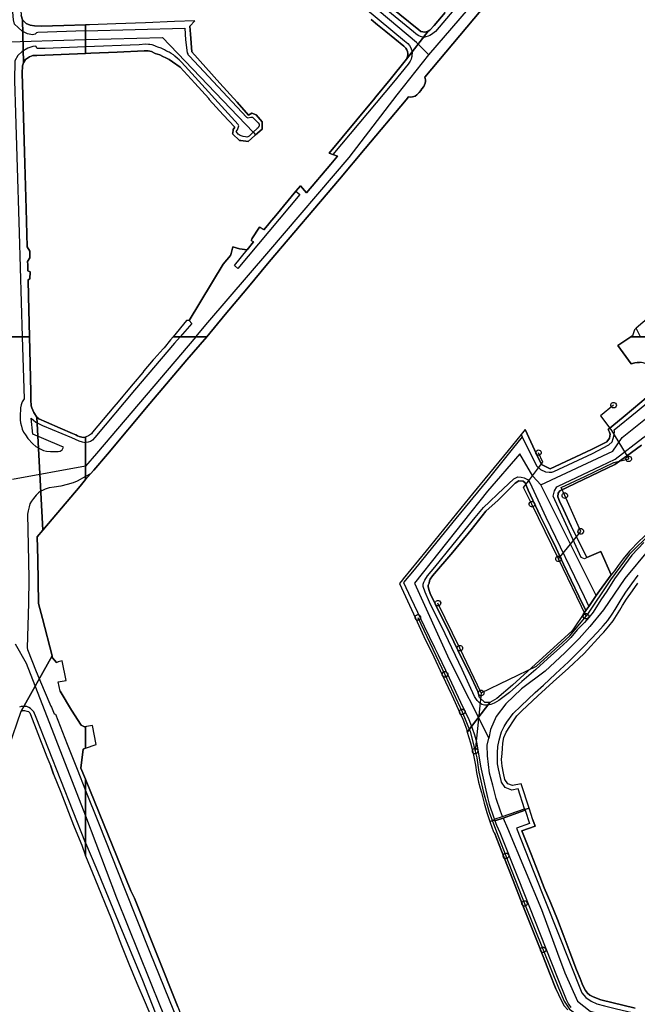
# Model space of a CAD drawing. Extents: x 166506 to 171543, y 332500 to 338212.
# Tile 26 of 139: x 169572 to 169838, y 334312 to 334737. Entities that reach past the tile are written whole.
import ezdxf

# ---------------------------------------------------------------- set-up
doc = ezdxf.new("R2010")
doc.units = 0
doc.header["$MEASUREMENT"] = 0
doc.layers.get('0').update_dxf_attribs({"color": 1, "linetype": 'CONTINUOUS'})
for name, color, linetype in [('IRISH_OS_1000S_FEATURE', 252, 'CONTINUOUS'), ('UNDERGROUND_ROUTE', 1, 'CONTINUOUS'), ('UUB', 1, 'CONTINUOUS')]:
    doc.layers.add(name, color=color, linetype=linetype)

# ---------------------------------------------------------------- blocks, each defined once
blk = doc.blocks.new('UUB_LOCATION_AC_T02')
at = {"color": 0, "linetype": 'ByBlock'}
blk.add_lwpolyline([(18862, 2286, -1), (-18862, -2286, -1), (18862, 2286)], format="xyb", close=True, dxfattribs=at)

msp = doc.modelspace()

# ---------------------------------------------------------------- linework, layer by layer
at = {"layer": 'IRISH_OS_1000S_FEATURE', "color": 9}
for points in [[(169748.178, 334721.83), (169778.905, 334757.492), (169812.489, 334797.59), (169837.792, 334830.364)], [(169806.888, 334797.86), (169751.044, 334731.904), (169749.451, 334730.536), (169748.694, 334730.092), (169747.955, 334729.828), (169746.917, 334729.582), (169746.078, 334729.338), (169744.696, 334729.75), (169743.854, 334730.086), (169743.232, 334730.423), (169742.59, 334730.819), (169741.545, 334731.813), (169712.398, 334755.856)], [(169675.391, 334779.756), (169737.786, 334727.833), (169739.212, 334726.701), (169739.917, 334725.805), (169740.402, 334724.888), (169740.687, 334724.009), (169740.993, 334722.811), (169740.88, 334721.59), (169740.822, 334721.13), (169740.705, 334720.65), (169740.529, 334719.949), (169740.173, 334719.047), (169739.32, 334717.822), (169732.923, 334710.024), (169706.805, 334678.747)], [(169600, 334732.164), (169579.301, 334731.425), (169578.84, 334731.31), (169578.133, 334730.718), (169576.991, 334730.49), (169574.937, 334730.932), (169572.63, 334732.076), (169570.867, 334733.655), (169569.342, 334735.051), (169568.783, 334736.996), (169568.598, 334740.217), (169568.5, 334744.137), (169568.123, 334761.256), (169567.939, 334766.647)], [(169748.178, 334721.83), (169742.95, 334727.121), (169702.63, 334761.163)], [(169789.337, 334762.648), (169773.715, 334744.544), (169746.51, 334712.221)], [(169571.712, 334751.02), (169571.906, 334742.921), (169572.202, 334738.839), (169572.782, 334736.953)], [(169723.383, 334737.031), (169726.09, 334734.77), (169729.604, 334731.892), (169737.419, 334725.492), (169738.263, 334724.736), (169738.667, 334723.918), (169738.951, 334723.22), (169739.095, 334722.421), (169739.119, 334721.681), (169738.925, 334720.62), (169738.629, 334719.878), (169747.943, 334732.048), (169747.145, 334731.783), (169746.306, 334731.659), (169745.645, 334731.675), (169744.745, 334731.851), (169743.84, 334732.666), (169727.56, 334745.998)], [(169727.56, 334745.998), (169743.84, 334732.666), (169744.745, 334731.851), (169745.645, 334731.675), (169746.306, 334731.659), (169747.145, 334731.783), (169747.943, 334732.048)], [(169755.217, 334740.14), (169750.51, 334734.521), (169748.601, 334732.431), (169747.943, 334732.048), (169738.629, 334719.878), (169731.562, 334711.19), (169725.296, 334703.617), (169724.329, 334702.403), (169722.697, 334700.533), (169705.169, 334679.377), (169706.805, 334678.747), (169708.84, 334678.014), (169705.96, 334674.561), (169695.442, 334662.112), (169692.742, 334665.152), (169690.828, 334662.853), (169682.119, 334652.387), (169679.624, 334649.428), (169679.197, 334648.918), (169676.945, 334646.233), (169675.101, 334647.282), (169671.749, 334642.264), (169671.438, 334641.598), (169672.532, 334640.964), (169669.789, 334637.615), (169666.441, 334638.051), (169663.633, 334638.794), (169662.871, 334636.037), (169662.557, 334635.1), (169659.368, 334631.318), (169644.699, 334606.981), (169643.598, 334606.958), (169637.836, 334600), (169640.854, 334600), (169642.697, 334600), (169647.538, 334600), (169648.276, 334600), (169652.316, 334600), (169660.224, 334609.564), (169669.604, 334620.754), (169679.301, 334632.325), (169709.608, 334668.066), (169720.696, 334681.384), (169738.458, 334702.411), (169739.517, 334703.664), (169740.457, 334703.529), (169741.116, 334703.673), (169742.254, 334703.999), (169743.051, 334704.523), (169744.006, 334705.488), (169744.721, 334706.412), (169745.257, 334707.095), (169746.032, 334708.119), (169746.308, 334708.88), (169746.624, 334709.562), (169746.72, 334710.222), (169746.796, 334711.063), (169746.51, 334712.221), (169773.715, 334744.544)], [(169566.462, 334600), (169572.622, 334600), (169575.717, 334600), (169575.575, 334605.841), (169575.293, 334617.499), (169575.12, 334624.641), (169575.964, 334625.012), (169575.976, 334628.011), (169574.962, 334628.522), (169574.969, 334631.041), (169574.825, 334632.542), (169575.961, 334634.07), (169575.892, 334636.97), (169574.713, 334638.862), (169574.288, 334655.221), (169573.549, 334679.702), (169573.191, 334694.841), (169572.934, 334704.441), (169572.635, 334713.902), (169572.708, 334717), (169573.182, 334718.314), (169572.782, 334736.953), (169572.202, 334738.839)], [(169747.943, 334732.048), (169748.601, 334732.431), (169750.51, 334734.521), (169755.217, 334740.14)], [(169572.782, 334736.953), (169574.365, 334735.417), (169576.016, 334734.679), (169577.952, 334734.279), (169580.81, 334734.228), (169590.53, 334734.504), (169600, 334734.769)], [(169572.782, 334736.953), (169573.182, 334718.314)], [(169572.782, 334736.953), (169573.182, 334718.314)], [(169601.616, 334734.814), (169600, 334734.769)], [(169600, 334732.164), (169642.862, 334733.364), (169643.169, 334728.306), (169643.919, 334722.711), (169644.101, 334722.272), (169644.183, 334721.972), (169644.887, 334721.236), (169669.446, 334694.909), (169670.068, 334694.632), (169671.406, 334694.919), (169672.106, 334694.883), (169674.58, 334692.397), (169674.903, 334691.798), (169674.925, 334691.458), (169674.927, 334691.038), (169674.729, 334690.637), (169674.551, 334690.277), (169674.113, 334689.994), (169672.309, 334688.337)], [(169613.074, 334735.236), (169601.616, 334734.814)], [(169625.852, 334735.706), (169613.074, 334735.236)], [(169638.408, 334736.167), (169625.852, 334735.706)], [(169647.105, 334736.487), (169638.408, 334736.167)], [(169647.105, 334736.487), (169644.998, 334734.136), (169645.274, 334730.75)], [(169729.604, 334731.892), (169726.09, 334734.77), (169723.383, 334737.031)], [(169600, 334728.466), (169633.25, 334729.354), (169672.309, 334688.337)], [(169645.274, 334730.75), (169645.896, 334723.121), (169657.993, 334709.631)], [(169738.629, 334719.878), (169738.925, 334720.62), (169739.119, 334721.681), (169739.095, 334722.421), (169738.951, 334723.22), (169738.667, 334723.918), (169738.263, 334724.736), (169737.419, 334725.492), (169729.604, 334731.892)], [(169738.629, 334719.878), (169747.943, 334732.048)], [(169562.265, 334727.212), (169600, 334728.466)], [(169600, 334725.296), (169582.487, 334724.613), (169579.667, 334724.583), (169579.107, 334724.569), (169578.458, 334725.516), (169577.216, 334725.349), (169575.09, 334724.732), (169572.556, 334723.3), (169570.658, 334721.54), (169569.432, 334719.154), (169569.222, 334710.679), (169569.711, 334696.558), (169570.31, 334677.797), (169571.258, 334644.897), (169572.622, 334600)], [(169672.309, 334688.337), (169671.327, 334687.399), (169670.63, 334686.695), (169670.052, 334686.373), (169669.573, 334686.27), (169668.972, 334686.367), (169667.992, 334686.482), (169666.809, 334686.915), (169665.827, 334687.47), (169665.383, 334688.047), (169664.98, 334688.625), (169665.656, 334689.349), (169666.187, 334691.132), (169665.904, 334691.65), (169642.95, 334716.846), (169641.2, 334718.756), (169640.336, 334719.592), (169639.712, 334720.268), (169638.587, 334721.222), (169637.964, 334721.739), (169636.961, 334722.333), (169636.038, 334722.948), (169634.975, 334723.443), (169634.092, 334723.998), (169633.411, 334724.314), (169632.689, 334724.63), (169631.207, 334725.122), (169630.445, 334725.476), (169629.824, 334725.695), (169628.721, 334726.129), (169627.66, 334726.303), (169627.16, 334726.321), (169625.84, 334726.414), (169623.142, 334726.139), (169600, 334725.296)], [(169600, 334722.422), (169578.936, 334721.592), (169577.155, 334721.511), (169575.709, 334720.907), (169574.057, 334719.725), (169573.182, 334718.314)], [(169602.24, 334722.51), (169600, 334722.422)], [(169613.641, 334722.986), (169602.24, 334722.51)], [(169630.093, 334722.401), (169628.417, 334723.228), (169627.015, 334723.5), (169625.216, 334723.47), (169613.641, 334722.986)], [(169647.107, 334709.553), (169640.832, 334716.454), (169637.58, 334718.777), (169636.115, 334719.749), (169634.651, 334720.501), (169633.388, 334721.094), (169632.005, 334721.747), (169631.003, 334722.121), (169630.093, 334722.401)], [(169647.538, 334600), (169652.803, 334606.224), (169679.098, 334636.784), (169713.798, 334677.388), (169734.612, 334704.498), (169748.178, 334721.83)], [(169573.182, 334718.314), (169572.708, 334717), (169572.635, 334713.902), (169572.934, 334704.441)], [(169725.296, 334703.617), (169731.562, 334711.19), (169738.629, 334719.878)], [(169746.51, 334712.221), (169746.796, 334711.063), (169746.72, 334710.222), (169746.624, 334709.562), (169746.308, 334708.88), (169746.032, 334708.119), (169745.257, 334707.095), (169744.721, 334706.412), (169744.006, 334705.488), (169743.051, 334704.523), (169742.254, 334703.999), (169741.116, 334703.673), (169740.457, 334703.529), (169739.517, 334703.664), (169738.458, 334702.411)], [(169653.397, 334702.527), (169653.135, 334702.924), (169647.107, 334709.553)], [(169657.993, 334709.631), (169665.416, 334701.354)], [(169572.934, 334704.441), (169573.191, 334694.841)], [(169724.329, 334702.403), (169725.296, 334703.617)], [(169738.458, 334702.411), (169720.696, 334681.384), (169709.608, 334668.066), (169679.301, 334632.325), (169669.604, 334620.754), (169660.224, 334609.564), (169652.316, 334600)], [(169659.378, 334695.913), (169653.397, 334702.527)], [(169665.416, 334701.354), (169670.402, 334695.794), (169671.798, 334696.561)], [(169705.169, 334679.377), (169722.697, 334700.533)], [(169722.697, 334700.533), (169724.329, 334702.403)], [(169573.191, 334694.841), (169573.549, 334679.702)], [(169663.736, 334689.479), (169664.43, 334690.502), (169659.378, 334695.913)], [(169671.798, 334696.561), (169673.581, 334695.891), (169676.237, 334692.845)], [(169676.237, 334692.845), (169676.174, 334689.705)], [(169666.962, 334684.739), (169666.521, 334684.794), (169663.449, 334687.71), (169663.604, 334687.978), (169663.641, 334688.438), (169663.679, 334688.978), (169663.736, 334689.479)], [(169673.048, 334686.893), (169670.186, 334684.336)], [(169672.309, 334688.337), (169673.391, 334687.201)], [(169673.391, 334687.201), (169673.048, 334686.893)], [(169676.174, 334689.705), (169673.391, 334687.201)], [(169670.186, 334684.336), (169666.962, 334684.739)], [(169573.549, 334679.702), (169574.288, 334655.221)], [(169695.442, 334662.112), (169705.96, 334674.561), (169708.84, 334678.014), (169706.805, 334678.747)], [(169706.805, 334678.747), (169705.169, 334679.377)], [(169690.828, 334662.853), (169692.742, 334665.152)], [(169692.742, 334665.152), (169695.442, 334662.112)], [(169690.828, 334662.853), (169692.451, 334661.448), (169665.773, 334629.508), (169664.256, 334630.766), (169669.789, 334637.615)], [(169682.119, 334652.387), (169690.828, 334662.853)], [(169574.288, 334655.221), (169574.713, 334638.862), (169575.892, 334636.97), (169575.961, 334634.07), (169574.825, 334632.542), (169574.969, 334631.041)], [(169679.197, 334648.918), (169679.624, 334649.428), (169682.119, 334652.387)], [(169676.945, 334646.233), (169679.197, 334648.918)], [(169671.749, 334642.264), (169675.101, 334647.282)], [(169676.945, 334646.233), (169675.101, 334647.282)], [(169669.789, 334637.615), (169672.532, 334640.964)], [(169671.749, 334642.264), (169671.438, 334641.598)], [(169672.532, 334640.964), (169671.438, 334641.598)], [(169659.368, 334631.318), (169662.557, 334635.1), (169662.871, 334636.037), (169663.633, 334638.794), (169666.441, 334638.051), (169669.789, 334637.615)], [(169574.969, 334631.041), (169574.962, 334628.522), (169575.976, 334628.011), (169575.964, 334625.012), (169575.12, 334624.641), (169575.293, 334617.499)], [(169644.699, 334606.981), (169659.368, 334631.318)], [(169575.293, 334617.499), (169575.575, 334605.841)], [(169845.464, 334610.242), (169837.767, 334603.688)], [(169575.575, 334605.841), (169575.717, 334600)], [(169643.598, 334606.958), (169637.836, 334600)], [(169644.699, 334606.981), (169645.809, 334605.719), (169640.854, 334600)], [(169644.699, 334606.981), (169643.598, 334606.958)], [(169837.767, 334603.688), (169837.001, 334603.035), (169836.184, 334600.36), (169835.5, 334600)], [(169839.681, 334600), (169837.767, 334603.688)], [(169566.894, 334422.691), (169572.184, 334438.222), (169585.523, 334462.147), (169581.433, 334478.297), (169579.633, 334484.749), (169579.298, 334503.875), (169579.041, 334513.538), (169581.472, 334516.408), (169578.951, 334565.309), (169577.62, 334567.215), (169576.748, 334569.22), (169576.513, 334570.201), (169576.384, 334572.682), (169576.298, 334575.983), (169575.853, 334594.388), (169575.717, 334600), (169556.871, 334600)], [(169572.622, 334600), (169573.436, 334573.207), (169572.55, 334571.865), (169572.098, 334570.597), (169571.881, 334569.213), (169571.695, 334565.494), (169571.758, 334564.113), (169571.922, 334562.753), (169572.312, 334561.395), (169572.652, 334560.101), (169573.228, 334558.807), (169573.967, 334557.601), (169575.012, 334556.093), (169577.137, 334553.745), (169578.455, 334552.529), (169580.076, 334551.64), (169581.782, 334550.919), (169583.138, 334550.566), (169584.874, 334550.45), (169586.779, 334550.349), (169588.085, 334550.407), (169589.009, 334550.609), (169589.892, 334551.101), (169590.482, 334552.219), (169588.716, 334552.982)], [(169575.717, 334600), (169575.853, 334594.388)], [(169640.854, 334600), (169638.396, 334597.163), (169621.161, 334576.934), (169604.009, 334556.5), (169602.952, 334555.362), (169602.052, 334554.734), (169601.039, 334554.416), (169600, 334554.355)], [(169647.538, 334600), (169604.656, 334549.543), (169600, 334544.015)], [(169652.316, 334600), (169643.717, 334590.085), (169627.779, 334571.161), (169609.409, 334549.244), (169603.498, 334542.389), (169602.059, 334540.699)], [(169637.836, 334600), (169636.689, 334598.657), (169633.88, 334595.208)], [(169852.322, 334600), (169835.499, 334600), (169835.499, 334600), (169829.919, 334596.193), (169835.582, 334588.311), (169837.185, 334588.781), (169838.226, 334588.934), (169839.266, 334588.908)], [(169848.559, 334584.389), (169847.288, 334585.777), (169846.212, 334586.523), (169845.175, 334587.05), (169844.317, 334587.395), (169843.439, 334587.781), (169842.602, 334588.186), (169841.683, 334588.472), (169840.744, 334588.658), (169840.085, 334588.822), (169839.266, 334588.908), (169838.226, 334588.934), (169837.185, 334588.781), (169835.582, 334588.311), (169829.919, 334596.193), (169835.499, 334600)], [(169575.853, 334594.388), (169576.298, 334575.983), (169576.384, 334572.682)], [(169633.548, 334594.8), (169629.633, 334590.426)], [(169633.88, 334595.208), (169633.548, 334594.8)], [(169629.211, 334589.954), (169625.194, 334585.208)], [(169629.633, 334590.426), (169629.211, 334589.954)], [(169624.652, 334584.566), (169620.571, 334579.7), (169617.489, 334576.057), (169616.028, 334574.294), (169613.992, 334571.892), (169612.125, 334569.648), (169603.021, 334558.811), (169602.495, 334558.117)], [(169625.194, 334585.208), (169624.652, 334584.566)], [(169576.384, 334572.682), (169576.513, 334570.201), (169576.748, 334569.22), (169577.62, 334567.215), (169578.951, 334565.309)], [(169842.082, 334573.533), (169836.655, 334568.94), (169832.186, 334565.281), (169825.651, 334559.925), (169826.3, 334558.79), (169826.528, 334557.892), (169826.242, 334556.209), (169825.077, 334554.539), (169818.423, 334551.322), (169800.593, 334542.909), (169796.876, 334544.797), (169794.798, 334549.22), (169789.798, 334559.85), (169788.088, 334557.768), (169782.438, 334550.89), (169770.358, 334536.106), (169765.805, 334530.534), (169747.004, 334507.502), (169737.176, 334495.391), (169736.806, 334494.94), (169735.511, 334493.368), (169742.535, 334478.341), (169746.104, 334470.505), (169750.34, 334461.67), (169754.058, 334453.858), (169754.189, 334453.582), (169757.931, 334445.724), (169758.202, 334445.155), (169761.667, 334437.524), (169762.931, 334434.754), (169764.447, 334430.586), (169764.798, 334429.209), (169774.552, 334441.965), (169772.585, 334441.955), (169772.434, 334441.967), (169770.087, 334444.146), (169769.349, 334446.743), (169765.723, 334454.526), (169762.39, 334461.321), (169758.997, 334468.196), (169755.565, 334475.311), (169752.47, 334481.545), (169750.13, 334486.495), (169749.018, 334488.66), (169748.425, 334490.323), (169747.931, 334491.926), (169747.974, 334492.686), (169748.338, 334493.505), (169748.582, 334494.604), (169748.865, 334495.303), (169749.871, 334496.64), (169758.614, 334506.99), (169766.453, 334516.614), (169772.785, 334524.609), (169778.165, 334529.396), (169782.271, 334533.431), (169785.544, 334536.72), (169787.035, 334537.752), (169788.917, 334537.588), (169789.783, 334536.856), (169791.17, 334533.707), (169796.346, 334522.55), (169799.765, 334515.718), (169799.765, 334515.718), (169803.186, 334508.587), (169806.445, 334501.734), (169809.705, 334494.761), (169813.064, 334487.868), (169816.037, 334481.673), (169817.343, 334483.404), (169820.52, 334488.199), (169821.877, 334490.246), (169826.946, 334497.168), (169822.52, 334507.231), (169816.402, 334504.599), (169813.144, 334511.292), (169809.765, 334518.224), (169806.443, 334525.336), (169804.693, 334528.902), (169804.016, 334530.876), (169804.043, 334532.357), (169804.794, 334533.483), (169828.56, 334544.808), (169833.63, 334548.431), (169840.151, 334553.108)], [(169788.61, 334556.699), (169793.724, 334546.231), (169794.842, 334544.08), (169796.415, 334542.633), (169798.604, 334541.572), (169800.224, 334541.545), (169801.386, 334541.415), (169802.203, 334541.742), (169818.918, 334549.606), (169826.028, 334553.227), (169827.396, 334554.659), (169827.884, 334556.083), (169828.25, 334557.667), (169828.399, 334559.048), (169828.233, 334559.707), (169838.184, 334567.913), (169843.21, 334571.956)], [(169836.655, 334568.94), (169842.082, 334573.533)], [(169796.595, 334536.071), (169827.712, 334550.573), (169831.796, 334556.453), (169846.071, 334568.048)], [(169832.186, 334565.281), (169836.655, 334568.94)], [(169577.261, 334557.935), (169576.52, 334564.834), (169578.549, 334563.091), (169581.436, 334561.609), (169593.951, 334556.423), (169597.091, 334555.022), (169598.448, 334554.576), (169599.749, 334554.368), (169600, 334554.355)], [(169578.951, 334565.309), (169581.472, 334516.408)], [(169578.951, 334565.309), (169581.472, 334516.408)], [(169578.951, 334565.309), (169579.828, 334564.545), (169583.122, 334563.05), (169589.065, 334560.56)], [(169816.402, 334504.599), (169815.486, 334504.09), (169814.041, 334504.579), (169809.046, 334515.698), (169801.973, 334531.139), (169802.494, 334533.364), (169803.56, 334535.093), (169804.137, 334535.398), (169822.625, 334544.197), (169828.64, 334547.149), (169840.724, 334556.273), (169848.637, 334561.921), (169849.788, 334562.971)], [(169825.651, 334559.925), (169832.186, 334565.281)], [(169589.065, 334560.56), (169594.37, 334558.209), (169595.712, 334557.611), (169596.509, 334557.198), (169597.228, 334556.894), (169597.707, 334556.767), (169598.357, 334556.646), (169599.097, 334556.536), (169599.78, 334556.606), (169600, 334556.674)], [(169789.798, 334559.85), (169788.088, 334557.768)], [(169789.798, 334559.85), (169794.798, 334549.22)], [(169794.798, 334549.22), (169796.876, 334544.797), (169800.593, 334542.909), (169818.423, 334551.322), (169825.077, 334554.539), (169826.242, 334556.209), (169826.528, 334557.892), (169826.3, 334558.79), (169825.651, 334559.925)], [(169588.716, 334552.982), (169577.261, 334557.935)], [(169602.495, 334558.117), (169601.734, 334557.503), (169601.211, 334557.129), (169600.516, 334556.832), (169600, 334556.674)], [(169788.088, 334557.768), (169782.438, 334550.89), (169770.358, 334536.106), (169765.805, 334530.534), (169747.004, 334507.502), (169737.176, 334495.391), (169736.806, 334494.94), (169735.511, 334493.368)], [(169788.61, 334556.699), (169784.278, 334551.388), (169773.221, 334537.765), (169759.933, 334521.51), (169749.781, 334509.044), (169741.9, 334499.331), (169737.277, 334493.826), (169740.43, 334487.072), (169746.222, 334474.906), (169750.606, 334465.767), (169752.253, 334462.526), (169756.938, 334452.585), (169761.888, 334442.146), (169765.453, 334434.596), (169766.965, 334430.828), (169767.949, 334428.016), (169768.835, 334425.023), (169770.585, 334414.517), (169772.563, 334405.373), (169773.541, 334400.9), (169774.305, 334398.087), (169776.256, 334392.162), (169776.503, 334391.516)], [(169788.088, 334557.768), (169788.61, 334556.699)], [(169840.151, 334553.108), (169833.63, 334548.431)], [(169796.595, 334536.071), (169793.191, 334539.794), (169787.521, 334549.36), (169773.635, 334533.306), (169741.973, 334493.499), (169756.978, 334460.49), (169774.096, 334426.603)], [(169833.63, 334548.431), (169828.56, 334544.808)], [(169600, 334544.015), (169568.436, 334538.261)], [(169828.56, 334544.808), (169804.794, 334533.483), (169804.043, 334532.357), (169804.016, 334530.876), (169804.693, 334528.902), (169806.443, 334525.336)], [(169600, 334539.605), (169596.315, 334537.647), (169594.548, 334536.874), (169591.966, 334536.089), (169589.239, 334535.44), (169586.459, 334534.965), (169584.316, 334534.693), (169582.494, 334534.094), (169581.603, 334533.719), (169580.398, 334533.098), (169579.674, 334532.537), (169578.676, 334531.58), (169577.425, 334530.168), (169576.604, 334529.015), (169575.959, 334527.786), (169575.593, 334526.539), (169575.123, 334524.802), (169574.957, 334523.403), (169575.385, 334503.044), (169575.439, 334495.368), (169575.325, 334484.84)], [(169600, 334538.278), (169597.639, 334535.492)], [(169602.059, 334540.699), (169600, 334538.279)], [(169602.059, 334540.699), (169600, 334539.605)], [(169841.07, 334511.05), (169835.856, 334505.585), (169828.442, 334495.4), (169825.086, 334490.131), (169822.501, 334486.282), (169819.179, 334481.053), (169817.389, 334478.719), (169815.419, 334476.506), (169812.346, 334473.316), (169809.613, 334470.085), (169807.926, 334468.431), (169804.874, 334465.562), (169799.494, 334460.781), (169794.394, 334456.218), (169788.392, 334451.059), (169783.112, 334446.258), (169778.437, 334442.794), (169776.412, 334441.641), (169775.07, 334441.026), (169773.689, 334440.811), (169772.328, 334440.816), (169771.109, 334441.141), (169770.152, 334441.825), (169769.116, 334442.849), (169767.962, 334444.554), (169762.589, 334456.238), (169755.31, 334471.571), (169748.525, 334485.281), (169746.682, 334489.69), (169745.852, 334492.113), (169745.836, 334493.074), (169746.099, 334494.013), (169746.463, 334494.792), (169747.711, 334496.728), (169750.827, 334500.497), (169758.687, 334510.231), (169768.216, 334521.859), (169771.854, 334526.287), (169774.425, 334528.698), (169778.079, 334532.185), (169784.947, 334538.675), (169786.6, 334539.489), (169788.161, 334539.382), (169789.464, 334539.093), (169790.79, 334538.365), (169791.782, 334537.033), (169798.831, 334521.971), (169815.345, 334487.808), (169817.343, 334483.404)], [(169791.17, 334533.707), (169789.783, 334536.856), (169788.917, 334537.588), (169787.035, 334537.752), (169785.544, 334536.72), (169782.271, 334533.431), (169778.165, 334529.396), (169772.785, 334524.609)], [(169597.639, 334535.492), (169581.472, 334516.408)], [(169796.346, 334522.55), (169791.17, 334533.707)], [(169820.52, 334488.199), (169796.595, 334536.071)], [(169772.785, 334524.609), (169766.453, 334516.614)], [(169806.443, 334525.336), (169809.765, 334518.224)], [(169799.765, 334515.718), (169796.346, 334522.55)], [(169581.472, 334516.408), (169579.041, 334513.538)], [(169766.453, 334516.614), (169758.614, 334506.99), (169749.871, 334496.64), (169748.865, 334495.303), (169748.582, 334494.604), (169748.338, 334493.505)], [(169851.699, 334516.263), (169843.403, 334508.204), (169832.9, 334495.6), (169823.628, 334481.98), (169817.724, 334474.845), (169813.154, 334469.651), (169807.027, 334463.478), (169798.47, 334455.541), (169788.26, 334447.898), (169781.55, 334441.332), (169777.272, 334435.943), (169774.841, 334430.356), (169774.096, 334426.603)], [(169809.765, 334518.224), (169813.144, 334511.292)], [(169579.041, 334513.538), (169579.298, 334503.875)], [(169803.186, 334508.587), (169799.765, 334515.718)], [(169842.855, 334515.086), (169839.083, 334511.679), (169834.868, 334507.399), (169832.197, 334503.989), (169830.042, 334501.19), (169828.368, 334498.905), (169826.946, 334497.168)], [(169839.083, 334511.679), (169834.868, 334507.399), (169832.197, 334503.989), (169830.042, 334501.19), (169828.368, 334498.905), (169826.946, 334497.168), (169821.877, 334490.246), (169820.52, 334488.199), (169817.343, 334483.404), (169816.037, 334481.673), (169814.951, 334480.003), (169810.968, 334474.28), (169809.966, 334472.837), (169794.231, 334458.511), (169784.309, 334449.416), (169777.581, 334443.716), (169774.552, 334441.965), (169764.798, 334429.209), (169766.159, 334424.48), (169767.232, 334420.649), (169768.421, 334414.938), (169768.768, 334411.681), (169769.743, 334407.609), (169770.466, 334404.955), (169770.922, 334403.098), (169772.182, 334398.408), (169773.296, 334394.497), (169774.594, 334390.536), (169776.63, 334391.184), (169776.503, 334391.516), (169780.071, 334392.732), (169789.609, 334395.982), (169789.698, 334395.709), (169791.551, 334396.336), (169788.126, 334406.783), (169784.315, 334406.057), (169782.415, 334406.845), (169781.07, 334408.726), (169780.432, 334411.38), (169779.906, 334414.476), (169779.621, 334417.354), (169779.86, 334419.857), (169780.022, 334422.018), (169780.221, 334424.44), (169780.561, 334426.783), (169781.601, 334429.153), (169783.26, 334431.627), (169784.443, 334433.637), (169786.242, 334436.193), (169788.343, 334438.431), (169795.268, 334444.911), (169801.898, 334450.848), (169808.568, 334456.806), (169815.255, 334463.124), (169822.607, 334471.187), (169823.744, 334472.353), (169825.995, 334474.905), (169827.785, 334477.239), (169829.355, 334479.614), (169830.784, 334481.869), (169831.852, 334483.806), (169833.663, 334486.54), (169836.219, 334490.272), (169838.511, 334493.487)], [(169806.445, 334501.734), (169803.186, 334508.587)], [(169813.144, 334511.292), (169816.402, 334504.599)], [(169579.298, 334503.875), (169579.633, 334484.749)], [(169816.402, 334504.599), (169822.52, 334507.231)], [(169822.52, 334507.231), (169826.946, 334497.168)], [(169809.705, 334494.761), (169806.445, 334501.734)], [(169789.609, 334395.982), (169786.832, 334404.602), (169784.112, 334404.085), (169781.185, 334405.296), (169779.63, 334407.472), (169779.44, 334408.192), (169778.336, 334413.303), (169777.957, 334415.48), (169777.858, 334417.779), (169777.897, 334420.18), (169778.073, 334422.982), (169778.591, 334425.646), (169779.679, 334429.356), (169780.8, 334431.606), (169781.925, 334433.396), (169784.613, 334437.159), (169787.966, 334440.348), (169794.196, 334446.302), (169797.749, 334449.513), (169803.008, 334454.398), (169808.585, 334459.507), (169815.329, 334466.245), (169821.077, 334472.375), (169823.575, 334475.094), (169825.545, 334477.448), (169827.376, 334480.062), (169828.665, 334482.097), (169831.243, 334486.529), (169833.336, 334489.621), (169835.971, 334493.274), (169838.646, 334496.945)], [(169826.946, 334497.168), (169821.877, 334490.246), (169820.52, 334488.199)], [(169735.511, 334493.368), (169742.535, 334478.341)], [(169748.338, 334493.505), (169747.974, 334492.686), (169747.931, 334491.926), (169748.425, 334490.323), (169749.018, 334488.66)], [(169791.551, 334396.336), (169788.126, 334406.783), (169784.315, 334406.057), (169782.415, 334406.845), (169781.07, 334408.726), (169780.432, 334411.38), (169779.906, 334414.476), (169779.621, 334417.354), (169779.86, 334419.857), (169780.022, 334422.018), (169780.221, 334424.44), (169780.561, 334426.783), (169781.601, 334429.153), (169783.26, 334431.627), (169784.443, 334433.637), (169786.242, 334436.193), (169788.343, 334438.431), (169795.268, 334444.911), (169801.898, 334450.848), (169808.568, 334456.806), (169815.255, 334463.124), (169822.607, 334471.187), (169823.744, 334472.353), (169825.995, 334474.905), (169827.785, 334477.239), (169829.355, 334479.614), (169830.784, 334481.869), (169831.852, 334483.806), (169833.663, 334486.54), (169836.219, 334490.272), (169838.511, 334493.487)], [(169813.064, 334487.868), (169809.705, 334494.761)], [(169749.018, 334488.66), (169750.13, 334486.495)], [(169750.13, 334486.495), (169752.47, 334481.545)], [(169816.037, 334481.673), (169813.064, 334487.868)], [(169820.52, 334488.199), (169817.343, 334483.404)], [(169575.325, 334484.84), (169574.725, 334465.52), (169574.927, 334464.809), (169578.565, 334455.373), (169582.082, 334447.102), (169585.026, 334440.327), (169585.184, 334439.952), (169586.389, 334437.008), (169586.948, 334436.905), (169592.073, 334423.892), (169596.391, 334413.185), (169600, 334403.969)], [(169579.633, 334484.749), (169581.433, 334478.297), (169585.523, 334462.147)], [(169817.343, 334483.404), (169816.037, 334481.673)], [(169742.535, 334478.341), (169746.104, 334470.505)], [(169752.47, 334481.545), (169755.565, 334475.311)], [(169814.951, 334480.003), (169810.968, 334474.28), (169809.966, 334472.837), (169794.231, 334458.511)], [(169814.951, 334480.003), (169816.037, 334481.673)], [(169755.565, 334475.311), (169758.997, 334468.196)], [(169746.104, 334470.505), (169750.34, 334461.67)], [(169569.553, 334467.31), (169574.297, 334459.027), (169600, 334392.923)], [(169758.997, 334468.196), (169762.39, 334461.321)], [(169572.184, 334438.222), (169585.523, 334462.147)], [(169572.184, 334438.222), (169585.523, 334462.147)], [(169585.523, 334462.147), (169585.6, 334461.849)], [(169585.6, 334461.849), (169585.751, 334461.269), (169587.349, 334459.303), (169588.178, 334459.503)], [(169750.34, 334461.67), (169754.058, 334453.858), (169754.189, 334453.582)], [(169762.39, 334461.321), (169765.723, 334454.526)], [(169588.925, 334446.89), (169588.139, 334450.866), (169591.532, 334451.53), (169589.912, 334459.967), (169588.178, 334459.503)], [(169794.231, 334458.511), (169784.309, 334449.416), (169777.581, 334443.716), (169774.552, 334441.965)], [(169754.189, 334453.582), (169757.931, 334445.724)], [(169765.723, 334454.526), (169769.349, 334446.743)], [(169588.925, 334446.89), (169593.962, 334438.655), (169598.003, 334432.19), (169599.57, 334431.426), (169600, 334431.5)], [(169757.931, 334445.724), (169758.202, 334445.155), (169761.667, 334437.524)], [(169774.552, 334441.965), (169772.585, 334441.955), (169772.434, 334441.967), (169770.087, 334444.146), (169769.349, 334446.743)], [(169600, 334381.288), (169578.694, 334435.437), (169577.574, 334437.897), (169576.734, 334438.817), (169576.155, 334439.317), (169575.435, 334439.777), (169574.535, 334440.177), (169574.075, 334440.177), (169572.695, 334440.237), (169572.215, 334440.177), (169571.395, 334439.938)], [(169764.798, 334429.209), (169774.552, 334441.965)], [(169563.068, 334412.587), (169566.894, 334422.691), (169572.184, 334438.222)], [(169572.184, 334438.222), (169573.035, 334438.477), (169573.615, 334438.437), (169574.575, 334438.257), (169575.255, 334438.097), (169575.854, 334437.517), (169576.174, 334436.737), (169582.548, 334420.36)], [(169761.667, 334437.524), (169762.931, 334434.754), (169764.447, 334430.586), (169764.798, 334429.209)], [(169600, 334422.168), (169604.553, 334423.873), (169602.895, 334432.022), (169600.309, 334431.553)], [(169600.309, 334431.553), (169600, 334431.5)], [(169764.798, 334429.209), (169766.159, 334424.48), (169767.232, 334420.649)], [(169780.071, 334392.732), (169779.119, 334394.981), (169777.369, 334400.468), (169775.91, 334406.25), (169774.452, 334411.443), (169773.577, 334418.89), (169773.479, 334423.496), (169774.096, 334426.603)], [(169582.548, 334420.36), (169583.308, 334418.423)], [(169583.308, 334418.423), (169584.94, 334414.506)], [(169600, 334422.167), (169598.876, 334421.747), (169597.873, 334413.596), (169600, 334408.85)], [(169767.232, 334420.649), (169768.421, 334414.938), (169768.768, 334411.681)], [(169586.161, 334411.026), (169584.94, 334414.506)], [(169586.161, 334411.026), (169589.222, 334403.242)], [(169768.768, 334411.681), (169769.743, 334407.609), (169770.466, 334404.955), (169770.922, 334403.098)], [(169600, 334408.849), (169619.478, 334360.568)], [(169639.836, 334310.52), (169621.119, 334357.398), (169619.478, 334360.568), (169600, 334408.849), (169600, 334375.73), (169600, 334375.73), (169603.958, 334365.907), (169610.969, 334348.675), (169615.542, 334336.914), (169618.691, 334329.079), (169622.157, 334320.683), (169625.724, 334312.347), (169629.132, 334304.191)], [(169589.222, 334403.242), (169594.809, 334388.901)], [(169600, 334403.968), (169605.535, 334389.929), (169616.742, 334361.657), (169627.732, 334334.047), (169637.912, 334308.92), (169645.498, 334290.365), (169654.827, 334267.709), (169655.721, 334265.842), (169656.652, 334264.256), (169657.983, 334262.688), (169658.719, 334262.023), (169659.397, 334261.619), (169660.793, 334260.97), (169661.372, 334260.786), (169662.011, 334260.742), (169666.252, 334261.127)], [(169770.922, 334403.098), (169772.182, 334398.408), (169773.296, 334394.497)], [(169600, 334392.923), (169613.366, 334357.629), (169632.357, 334310.261), (169652.525, 334262.009), (169665.705, 334229.805), (169689.467, 334171.731)], [(169773.296, 334394.497), (169774.594, 334390.536)], [(169837.326, 334309.856), (169822.481, 334313.475), (169820.583, 334314.161), (169818.965, 334314.886), (169817.806, 334315.53), (169816.769, 334316.433), (169815.892, 334317.496), (169815.236, 334318.879), (169814.481, 334320.362), (169813.548, 334322.745), (169812.063, 334326.403), (169809.162, 334334.142), (169806.544, 334341.031), (169803.782, 334348.238), (169800.938, 334355.327), (169798.085, 334361.944), (169795.401, 334368.717), (169792.36, 334376.391), (169788.378, 334386.441), (169794.11, 334388.535), (169793.201, 334391.302), (169791.551, 334396.336), (169789.698, 334395.709), (169789.802, 334395.387), (169780.365, 334392.039), (169776.787, 334390.77), (169776.63, 334391.184), (169774.594, 334390.536), (169774.754, 334390.049), (169776.227, 334386.141), (169776.552, 334385.598), (169780.633, 334375.251), (169784.68, 334364.991), (169788.611, 334355.024), (169792.61, 334344.888), (169796.573, 334334.84), (169800.403, 334325.133), (169803.124, 334318.234), (169805.316, 334313.388), (169806.729, 334310.863)], [(169776.503, 334391.516), (169780.071, 334392.732)], [(169780.071, 334392.732), (169789.609, 334395.982)], [(169780.365, 334392.039), (169789.802, 334395.387)], [(169789.802, 334395.387), (169791.648, 334389.657), (169786.095, 334387.629), (169793.544, 334368.6), (169814.268, 334316.481), (169816.003, 334314.495), (169818.358, 334312.887), (169820.776, 334311.76), (169824.094, 334310.829), (169828.731, 334309.674), (169851.361, 334304.403), (169854.738, 334303.635), (169861.712, 334302.026), (169881.055, 334297.385), (169892.883, 334294.659), (169909.275, 334290.584), (169926.426, 334286.462), (169941.801, 334282.738), (169957.113, 334279.267), (169991.518, 334271.073)], [(169789.698, 334395.709), (169789.609, 334395.982)], [(169789.698, 334395.709), (169791.551, 334396.336)], [(169789.802, 334395.387), (169789.698, 334395.709)], [(169793.201, 334391.302), (169791.551, 334396.336)], [(169594.809, 334388.901), (169595.087, 334388.22), (169598.312, 334380.264), (169600, 334375.731)], [(169774.594, 334390.536), (169776.63, 334391.184)], [(169774.594, 334390.536), (169774.754, 334390.049), (169776.227, 334386.141)], [(169776.503, 334391.516), (169776.63, 334391.184)], [(169776.63, 334391.184), (169776.787, 334390.77)], [(169776.787, 334390.77), (169780.365, 334392.039)], [(169776.787, 334390.77), (169777.504, 334388.893), (169778.854, 334385.811), (169786.774, 334365.881), (169803.646, 334323.236), (169807.478, 334313.701), (169808.512, 334311.658), (169809.627, 334310.114)], [(169780.365, 334392.039), (169782.231, 334387.631), (169796.89, 334352.571), (169803.825, 334333.599), (169807.034, 334325.155), (169812.461, 334312.98), (169817.909, 334308.628), (169827.358, 334306.113), (169842.282, 334302.619), (169860.949, 334298.12), (169872.953, 334295.072)], [(169794.11, 334388.535), (169788.378, 334386.441), (169792.36, 334376.391)], [(169793.201, 334391.302), (169794.11, 334388.535)], [(169780.633, 334375.251), (169776.552, 334385.598), (169776.227, 334386.141)], [(169600, 334381.287), (169604.377, 334370.787), (169614.064, 334347.303), (169624.503, 334321.915), (169635.531, 334294.002), (169643.787, 334272.706), (169649.555, 334257.696)], [(169600, 334375.73), (169603.958, 334365.907)], [(169792.36, 334376.391), (169795.401, 334368.717)], [(169784.68, 334364.991), (169780.633, 334375.251)], [(169795.401, 334368.717), (169798.085, 334361.944)], [(169603.958, 334365.907), (169610.969, 334348.675)], [(169788.611, 334355.024), (169784.68, 334364.991)], [(169619.478, 334360.568), (169621.119, 334357.398)], [(169798.085, 334361.944), (169800.938, 334355.327)], [(169621.119, 334357.398), (169639.836, 334310.52), (169649.36, 334286.061), (169655.117, 334275.306), (169660.142, 334265.974), (169660.399, 334265.373)], [(169792.61, 334344.888), (169788.611, 334355.024)], [(169800.938, 334355.327), (169803.782, 334348.238)], [(169610.969, 334348.675), (169615.542, 334336.914)], [(169803.782, 334348.238), (169806.544, 334341.031)], [(169796.573, 334334.84), (169792.61, 334344.888)], [(169806.544, 334341.031), (169809.162, 334334.142)], [(169615.542, 334336.914), (169618.691, 334329.079)], [(169800.403, 334325.133), (169796.573, 334334.84)], [(169809.162, 334334.142), (169812.063, 334326.403)], [(169618.691, 334329.079), (169622.157, 334320.683)], [(169803.124, 334318.234), (169800.403, 334325.133)], [(169812.063, 334326.403), (169813.548, 334322.745), (169814.481, 334320.362), (169815.236, 334318.879), (169815.892, 334317.496), (169816.769, 334316.433), (169817.806, 334315.53), (169818.965, 334314.886), (169820.583, 334314.161), (169822.481, 334313.475)], [(169622.157, 334320.683), (169625.724, 334312.347)], [(169803.124, 334318.234), (169805.316, 334313.388)], [(169625.724, 334312.347), (169629.132, 334304.191)], [(169805.316, 334313.388), (169806.729, 334310.863), (169808.264, 334309.098)], [(169822.481, 334313.475), (169837.326, 334309.856)]]:
    msp.add_lwpolyline(points, dxfattribs=at)
for points in [[(169600, 334734.769), (169590.53, 334734.504), (169580.81, 334734.228), (169577.952, 334734.279), (169576.016, 334734.679), (169574.365, 334735.417), (169572.782, 334736.953), (169573.182, 334718.314), (169574.057, 334719.725), (169575.709, 334720.907), (169577.155, 334721.511), (169578.936, 334721.592), (169600, 334722.422), (169600, 334734.769)], [(169653.397, 334702.527), (169659.378, 334695.913), (169664.43, 334690.502), (169663.736, 334689.479), (169663.679, 334688.978), (169663.641, 334688.438), (169663.604, 334687.978), (169663.449, 334687.71), (169666.521, 334684.794), (169666.962, 334684.739), (169670.186, 334684.336), (169673.048, 334686.893), (169673.391, 334687.201), (169676.174, 334689.705), (169676.237, 334692.845), (169673.581, 334695.891), (169671.798, 334696.561), (169670.402, 334695.794), (169665.416, 334701.354), (169657.993, 334709.631), (169645.896, 334723.121), (169645.274, 334730.75), (169644.998, 334734.136), (169647.105, 334736.487), (169638.408, 334736.167), (169625.852, 334735.706), (169613.074, 334735.236), (169601.616, 334734.814), (169600, 334734.769), (169600, 334732.164), (169600, 334728.466), (169600, 334725.296), (169600, 334722.422), (169602.24, 334722.51), (169613.641, 334722.986), (169625.216, 334723.47), (169627.015, 334723.5), (169628.417, 334723.228), (169630.093, 334722.401), (169631.003, 334722.121), (169632.005, 334721.747), (169633.388, 334721.094), (169634.651, 334720.501), (169636.115, 334719.749), (169637.58, 334718.777), (169640.832, 334716.454), (169647.107, 334709.553), (169653.135, 334702.924), (169653.397, 334702.527)], [(169850.001, 334600), (169852.322, 334600), (169849.431, 334606.42), (169847.265, 334612.033), (169845.464, 334610.242), (169837.767, 334603.688), (169837.001, 334603.035), (169836.184, 334600.36), (169835.5, 334600), (169839.681, 334600), (169850.001, 334600)], [(169600, 334538.279), (169602.059, 334540.699), (169603.498, 334542.389), (169609.409, 334549.244), (169627.779, 334571.161), (169643.717, 334590.085), (169652.316, 334600), (169637.836, 334600), (169636.689, 334598.657), (169633.88, 334595.208), (169633.548, 334594.8), (169629.633, 334590.426), (169629.211, 334589.954), (169625.194, 334585.208), (169624.652, 334584.566), (169620.571, 334579.7), (169617.489, 334576.057), (169616.028, 334574.294), (169613.992, 334571.892), (169612.125, 334569.648), (169603.021, 334558.811), (169602.495, 334558.117), (169601.734, 334557.503), (169601.211, 334557.129), (169600.516, 334556.832), (169600, 334556.674), (169600, 334538.279)], [(169581.472, 334516.408), (169597.639, 334535.492), (169600, 334538.278), (169600, 334539.605), (169600, 334544.015), (169600, 334551.343), (169600, 334554.333), (169600, 334554.355), (169600, 334555.978), (169600, 334556.674), (169599.78, 334556.606), (169599.097, 334556.536), (169598.357, 334556.646), (169597.707, 334556.767), (169597.228, 334556.894), (169596.509, 334557.198), (169595.712, 334557.611), (169594.37, 334558.209), (169589.065, 334560.56), (169583.122, 334563.05), (169579.828, 334564.545), (169578.951, 334565.309), (169581.472, 334516.408)], [(169600, 334431.5), (169599.57, 334431.426), (169598.003, 334432.19), (169593.962, 334438.655), (169588.925, 334446.89), (169588.139, 334450.866), (169591.532, 334451.53), (169589.912, 334459.967), (169588.178, 334459.503), (169587.349, 334459.303), (169585.751, 334461.269), (169585.6, 334461.849), (169585.523, 334462.147), (169572.184, 334438.222), (169573.035, 334438.477), (169573.615, 334438.437), (169574.575, 334438.257), (169575.255, 334438.097), (169575.854, 334437.517), (169576.174, 334436.737), (169582.548, 334420.36), (169583.308, 334418.423), (169584.94, 334414.506), (169586.161, 334411.026), (169589.222, 334403.242), (169594.809, 334388.901), (169595.087, 334388.22), (169598.312, 334380.264), (169600, 334375.731), (169600, 334381.288), (169600, 334392.923), (169600, 334403.969), (169600, 334405.562), (169600, 334408.85), (169597.873, 334413.596), (169598.876, 334421.747), (169600, 334422.167), (169600, 334431.5)], [(169600, 334422.168), (169604.553, 334423.873), (169602.895, 334432.022), (169600.309, 334431.553), (169600, 334431.5), (169600, 334426.618), (169600, 334423.437), (169600, 334422.168)]]:
    msp.add_lwpolyline(points, close=True, dxfattribs=at)
at = {"layer": 'UNDERGROUND_ROUTE'}
for points in [[(169828.03, 334570.448), (169822.334, 334565.875), (169826.345, 334560.494)], [(169826.345, 334560.494), (169827.135, 334559.433), (169834.546, 334547.224)], [(169795.66, 334543.327), (169797.513, 334545.766), (169795.623, 334549.91)], [(169806.967, 334531.351), (169805.344, 334534.846), (169815.655, 334539.64), (169828.186, 334545.672), (169834.546, 334547.224)], [(169791.334, 334537.634), (169795.66, 334543.327)], [(169792.774, 334527.671), (169789.184, 334534.804), (169791.334, 334537.634)], [(169813.828, 334515.915), (169806.967, 334531.351)], [(169804.215, 334504.024), (169792.774, 334527.671)], [(169804.215, 334504.024), (169813.828, 334515.915)], [(169844.34, 334515.465), (169834.708, 334505.938), (169826.714, 334494.928), (169816.134, 334479.227)], [(169816.134, 334479.227), (169804.215, 334504.024)], [(169761.641, 334465.452), (169752.162, 334484.862)], [(169743.477, 334478.738), (169755.21, 334454.127)], [(169770.869, 334446.078), (169794.791, 334457.612), (169809.159, 334470.743), (169816.134, 334479.227)], [(169770.869, 334446.078), (169761.641, 334465.452)], [(169755.21, 334454.127), (169762.664, 334437.912)], [(169770.869, 334446.078), (169768.225, 334420.959)], [(169762.664, 334437.912), (169766.046, 334429.465), (169768.225, 334420.959)], [(169768.225, 334420.959), (169768.889, 334417.992), (169769.821, 334411.912), (169771.782, 334403.136), (169774.335, 334394.586), (169777.42, 334386.074), (169781.539, 334375.68)], [(169781.539, 334375.68), (169789.58, 334355.136)], [(169789.58, 334355.136), (169797.621, 334335.084)], [(169797.621, 334335.084), (169804.19, 334318.61), (169806.699, 334312.901), (169808.99, 334309.43), (169814.113, 334305.656)]]:
    msp.add_lwpolyline(points, dxfattribs=at)

# ---------------------------------------------------------------- block references
at = {"layer": 'UUB'}
for p, xscale, yscale, rotation in [((169828.03, 334570.448), 6.3e-05, 6.3e-05, 218.759037), ((169795.623, 334549.91), 6.2e-05, 6.2e-05, 114.51683), ((169834.546, 334547.224), 6.3e-05, 6.3e-05, 13.713597), ((169792.774, 334527.671), 6.3e-05, 6.3e-05, 115.818835), ((169806.967, 334531.351), 6.3e-05, 6.3e-05, 114.909108), ((169813.828, 334515.915), 6.3e-05, 6.3e-05, 113.964213), ((169804.215, 334504.024), 6.3e-05, 6.3e-05, 115.818835), ((169752.162, 334484.862), 6.3e-05, 6.3e-05, 116.028877), ((169743.477, 334478.738), 6.3e-05, 6.3e-05, 295.488911), ((169816.134, 334479.227), 6.3e-05, 6.3e-05, 115.671876), ((169761.641, 334465.452), 6.3e-05, 6.3e-05, 116.028877), ((169755.21, 334454.127), 6.3e-05, 6.3e-05, 294.68814), ((169770.869, 334446.078), 6.3e-05, 6.3e-05, 25.741055), ((169762.664, 334437.912), 6.3e-05, 6.3e-05, 291.820116), ((169768.225, 334420.959), 6.3e-05, 6.3e-05, 282.614653), ((169781.539, 334375.68), 6.3e-05, 6.3e-05, 291.375566), ((169789.58, 334355.136), 6.2e-05, 6.2e-05, 291.851152), ((169797.621, 334335.084), 6.3e-05, 6.3e-05, 291.739622)]:
    msp.add_blockref('UUB_LOCATION_AC_T02', p, dxfattribs=dict(at, xscale=xscale, yscale=yscale, rotation=rotation))

doc.saveas('drawing.dxf')
